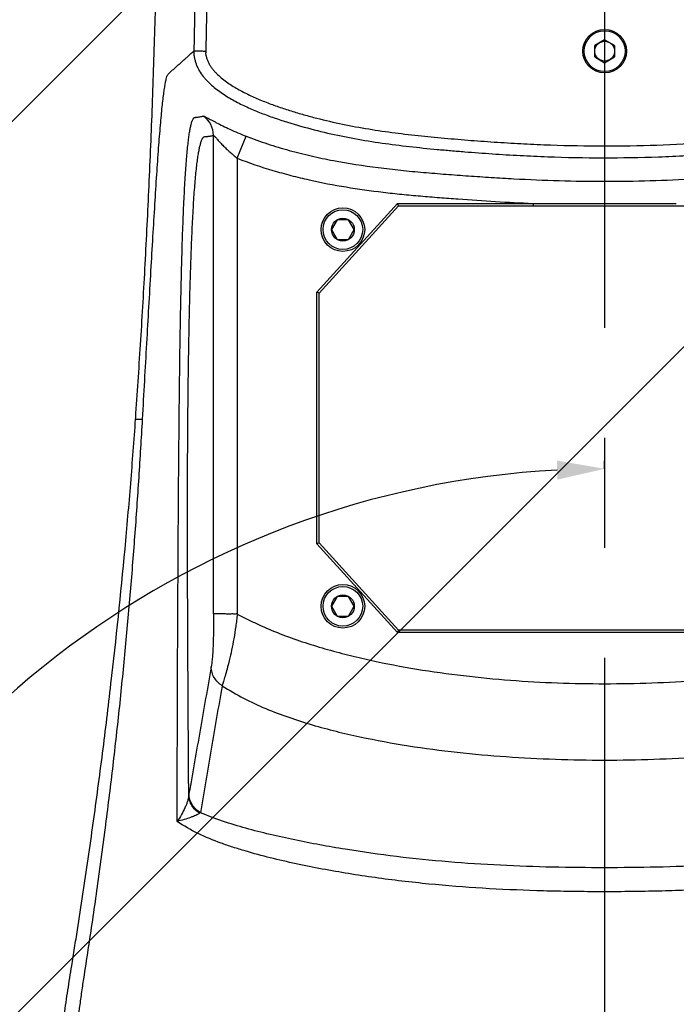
# Model space of a CAD drawing. Header units: millimetres. Extents: x 16 to 3344, y 34 to 2360.
# Tile 90 of 127: x 1966 to 2049, y 1885 to 2009. Entities that reach past the tile are written whole.
import ezdxf

# ---------------------------------------------------------------- set-up
doc = ezdxf.new("R2010")
doc.units = ezdxf.units.MM
doc.header["$LTSCALE"] = 185.02
doc.header["$PDMODE"] = 3
doc.header["$PDSIZE"] = 0.3
doc.linetypes.add('CENTER', pattern=[0.6, 0.375, -0.075, 0.075, -0.075])
doc.layers.get('0').update_dxf_attribs({"linetype": 'CONTINUOUS'})
doc.layers.get('Defpoints').update_dxf_attribs({"linetype": 'CONTINUOUS'})
for name, color, linetype in [('DEFAULT_1', 7, 'CENTER'), ('new_view_6_VBL24', 7, 'CONTINUOUS'), ('TOP_ASM_PBL26', 7, 'CONTINUOUS')]:
    doc.layers.add(name, color=color, linetype=linetype)
doc.styles.get("Standard").update_dxf_attribs({"font": 'malgun.ttf'})
doc.dimstyles.new('DIMSTYLE_4', dxfattribs={"dimtxt": 16, "dimasz": 6, "dimexe": 1, "dimexo": 0.5, "dimtad": 1, "dimdsep": 46, "dimtxsty": 'Standard', "dimblk": '_FILLED', "dimblk1": '_FILLED', "dimblk2": '_FILLED', "dimcen": 0.09, "dimclrt": 134, "dimazin": 2, "dimtp": 0.8, "dimtm": 0.8, "dimtfac": 1, "dimtofl": 0, "dimtmove": 0, "dimatfit": 1, "dimldrblk": '_FILLED', "dimfxl": 1, "dimtolj": 1, "dimarcsym": 0})
doc.dimstyles.new('DIMSTYLE_6', dxfattribs={"dimtxt": 16, "dimasz": 6, "dimexe": 1, "dimexo": 0.5, "dimgap": 4, "dimtad": 1, "dimdec": 1, "dimdsep": 46, "dimtxsty": 'Standard', "dimblk": '_FILLED', "dimblk1": '_FILLED', "dimblk2": '_FILLED', "dimcen": 0.09, "dimclrt": 134, "dimazin": 2, "dimtp": 0.5, "dimtm": 0.5, "dimtfac": 1, "dimtdec": 65535, "dimtofl": 0, "dimtmove": 0, "dimatfit": 3, "dimldrblk": '_FILLED', "dimfxl": 1, "dimtolj": 1, "dimarcsym": 0})

# ---------------------------------------------------------------- blocks, each defined once
blk = doc.blocks.new('_FILLED')
at = {"color": 0, "linetype": 'ByBlock'}
blk.add_solid([(0, 0), (-1, 0.2), (-1, -0.2)], dxfattribs=at)
blk = doc.blocks.new('*D6')
at = {"color": 0, "lineweight": -2, "transparency": 16777216}
for p, q in [((2366.93, 1880.86), (2407.86, 1911.02)), ((2407.86, 1911.02), (2460.47, 1911.02)), ((2040, 1640), (2040.18, 1640)), ((2040.09, 1639.91), (2040.09, 1640.09))]:
    blk.add_line(p, q, dxfattribs=at)
at = {"layer": 'Defpoints', "color": 0, "transparency": 16777216}
for p in [(2362.1, 1877.3), (1718.08, 1402.7)]:
    blk.add_point(p, dxfattribs=at)
at = {"color": 0, "lineweight": -2, "transparency": 16777216, "xscale": 6, "yscale": 6, "zscale": 6, "rotation": 216.3878298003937}
blk.add_blockref('_FILLED', (2362.1, 1877.3), dxfattribs=at)
at = {"color": 134, "transparency": 16777216, "insert": (2405.41, 1932.98), "char_height": 16, "width": 58.1333, "attachment_point": 1, "line_spacing_factor": 0.9}
blk.add_mtext('\\A1;%%C800', dxfattribs=at)
blk = doc.blocks.new('*D8')
at = {"color": 0, "lineweight": -2, "transparency": 16777216}
for p, q in [((2040.09, 1952.84), (2040.09, 1953.84)), ((1975.37, 1747.57), (1974.79, 1746.75))]:
    blk.add_line(p, q, dxfattribs=at)
blk.add_arc((2040.09, 1840), 112.84, 93.0469, 231.9531, dxfattribs=at)
at = {"layer": 'Defpoints', "color": 0, "transparency": 16777216}
for p in [(2040.09, 1952.34), (2040.09, 1951.21), (1928.01, 1826.9), (1976.3, 1748.9), (1975.65, 1747.97)]:
    blk.add_point(p, dxfattribs=at)
at = {"color": 0, "lineweight": -2, "transparency": 16777216, "xscale": 6, "yscale": 6, "zscale": 6}
for p, rotation in [((2040.09, 1952.84), 1.523435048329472), ((1975.37, 1747.57), 323.4765649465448)]:
    blk.add_blockref('_FILLED', p, dxfattribs=dict(at, rotation=rotation))
at = {"color": 134, "transparency": 16777216, "insert": (1908.31, 1881.55), "char_height": 16, "width": 47.4667, "attachment_point": 2, "rotation": 72.5, "line_spacing_factor": 0.9}
blk.add_mtext('\\A1;145°', dxfattribs=at)
blk = doc.blocks.new('*D9')
at = {"color": 0, "lineweight": -2, "transparency": 16777216}
for p, q in [((2040.09, 2042), (2040.09, 2094.59)), ((1809.51, 1310.7), (1779.35, 1267.62))]:
    blk.add_line(p, q, dxfattribs=at)
blk.add_arc((2040.09, 1640), 453.59, 90.7579, 234.2421, dxfattribs=at)
at = {"layer": 'Defpoints', "color": 0, "transparency": 16777216}
for p in [(2040.09, 2041.5), (2040.09, 2036.96), (1701.24, 1941.55), (1812.4, 1314.83), (1809.8, 1311.11)]:
    blk.add_point(p, dxfattribs=at)
at = {"color": 0, "lineweight": -2, "transparency": 16777216, "xscale": 6, "yscale": 6, "zscale": 6}
for p, rotation in [((2040.09, 2093.59), 0.3789481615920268), ((1779.92, 1268.44), 324.6210518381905)]:
    blk.add_blockref('_FILLED', p, dxfattribs=dict(at, rotation=rotation))
at = {"color": 134, "transparency": 16777216, "insert": (1583.33, 1784.02), "char_height": 16, "width": 47.4667, "attachment_point": 2, "rotation": 72.5, "line_spacing_factor": 0.9}
blk.add_mtext('\\A1;145°', dxfattribs=at)
blk = doc.blocks.new('TOP_ASM_PBL26', base_point=(2156.38, 2003.95))
at = {"layer": 'TOP_ASM_PBL26', "color": 7}
for p, q in [((2156.38, 2086.91), (2155.13, 2086.19)), ((2155.13, 2084.75), (2155.13, 2086.19)), ((2157.63, 2086.19), (2156.38, 2086.91)), ((2157.63, 2086.19), (2157.63, 2084.75)), ((2155.13, 2084.75), (2156.38, 2084.02)), ((2156.38, 2084.02), (2157.63, 2084.75)), ((2107.08, 2014.5), (2107.08, 2074.84)), ((2110.07, 2071.96), (2111.18, 2074.75)), ((2110.07, 2071.96), (2110.07, 2014.49)), ((2120.08, 2055.08), (2130.25, 2066.27)), ((2130.38, 2065.97), (2130.25, 2066.27)), ((2130.25, 2066.27), (2147.35, 2066.27)), ((2147.35, 2066.27), (2147.35, 2065.97)), ((2120.38, 2054.97), (2130.38, 2065.97)), ((2130.38, 2065.97), (2183.88, 2065.97)), ((2122.66, 2064.22), (2121.94, 2062.97)), ((2124.1, 2064.22), (2122.66, 2064.22)), ((2124.82, 2062.97), (2124.1, 2064.22)), ((2121.94, 2062.97), (2122.66, 2061.72)), ((2124.1, 2061.72), (2124.82, 2062.97)), ((2122.66, 2061.72), (2124.1, 2061.72)), ((2120.08, 2023.35), (2120.08, 2055.08)), ((2120.38, 2054.97), (2120.08, 2055.08)), ((2120.38, 2023.47), (2120.38, 2054.97)), ((2097.25, 2039.06), (2097.26, 2039.24)), ((2097.25, 2039.06), (2098.13, 2039.06)), ((2120.38, 2023.47), (2120.08, 2023.35)), ((2130.25, 2012.17), (2120.08, 2023.35)), ((2130.38, 2012.47), (2120.38, 2023.47)), ((2122.66, 2016.72), (2121.94, 2015.47)), ((2124.1, 2016.72), (2122.66, 2016.72)), ((2124.82, 2015.47), (2124.1, 2016.72)), ((2121.94, 2015.47), (2122.66, 2014.22)), ((2124.1, 2014.22), (2124.82, 2015.47)), ((2122.66, 2014.22), (2124.1, 2014.22)), ((2130.38, 2012.47), (2130.25, 2012.17)), ((2184.01, 2012.17), (2130.25, 2012.17)), ((2183.88, 2012.47), (2130.38, 2012.47))]:
    blk.add_line(p, q, dxfattribs=at)
for centre, radius in [((2156.38, 2085.47), 2.75), ((2156.38, 2085.47), 2.58), ((2156.38, 2085.47), 1.25), ((2123.38, 2062.97), 2.75), ((2123.38, 2062.97), 2.5), ((2123.38, 2062.97), 1.44), ((2123.38, 2015.47), 2.75), ((2123.38, 2015.47), 2.5), ((2123.38, 2015.47), 1.44)]:
    blk.add_circle(centre, radius, dxfattribs=at)
for centre, radius, start, end in [((2104.07, 2074.84), 3, 0.0306, 54.7901), ((2156.38, 4297.35), 2231.1, 269.7681, 270.2319), ((2105.59, 1989.06), 0.412, 112.1228, 129.8359)]:
    blk.add_arc(centre, radius, start, end, dxfattribs=at)
for points, knots in [([(2097.26, 2039.24), (2097.37, 2040.76), (2097.57, 2043.83), (2097.98, 2050.09), (2098.45, 2058.11), (2098.94, 2067.95), (2099.29, 2076.32), (2099.53, 2083.13), (2099.69, 2088.31), (2099.83, 2093.53), (2099.92, 2097.9), (2099.99, 2101.41), (2100.03, 2104.05), (2100.06, 2106.69), (2100.09, 2109.34), (2100.11, 2112), (2100.13, 2114.21), (2100.13, 2115.98), (2100.12, 2117.75), (2100.12, 2119.08), (2100.14, 2119.97)], [0, 0, 0, 0, 0.056591, 0.114304, 0.232825, 0.355003, 0.48026, 0.543858, 0.608002, 0.672615, 0.73762, 0.770245, 0.802939, 0.835693, 0.868495, 0.901337, 0.934208, 0.950652, 0.967099, 1, 1, 1, 1]), ([(2104.99, 2119.97), (2104.96, 2118.53), (2104.99, 2116.38), (2104.98, 2113.5), (2104.96, 2111.35), (2104.95, 2109.19), (2104.93, 2106.32), (2104.89, 2102.73), (2104.83, 2098.42), (2104.74, 2092.67), (2104.66, 2088.36), (2104.59, 2085.49)], [0, 0, 0, 0, 0.124998, 0.187498, 0.249999, 0.312499, 0.374999, 0.499999, 0.624999, 0.75, 1, 1, 1, 1]), ([(2106.49, 2119.96), (2106.46, 2118.52), (2106.48, 2116.36), (2106.48, 2113.48), (2106.46, 2111.33), (2106.45, 2109.17), (2106.43, 2106.29), (2106.39, 2102.7), (2106.33, 2098.38), (2106.24, 2092.63), (2106.16, 2088.31), (2106.09, 2085.44)], [0, 0, 0, 0, 0.124999, 0.187499, 0.249999, 0.312499, 0.374999, 0.499999, 0.625, 0.75, 1, 1, 1, 1]), ([(2098.13, 2039.06), (2098.22, 2040.67), (2098.4, 2043.86), (2098.75, 2050.09), (2099.1, 2056.16), (2099.43, 2062), (2099.68, 2066.06), (2099.91, 2069.79), (2100.14, 2073.11), (2100.34, 2075.59), (2100.49, 2077.31), (2100.6, 2078.41), (2100.71, 2079.37), (2100.81, 2080.2), (2100.91, 2080.89), (2101.01, 2081.47), (2101.1, 2081.92), (2101.19, 2082.25), (2101.28, 2082.48), (2101.38, 2082.61), (2101.48, 2082.7), (2101.57, 2082.78), (2101.66, 2082.86), (2101.78, 2082.96), (2101.92, 2083.1), (2102.1, 2083.25), (2102.28, 2083.41), (2102.52, 2083.63), (2102.81, 2083.89), (2103.17, 2084.21), (2103.53, 2084.53), (2104, 2084.96), (2104.35, 2085.27), (2104.59, 2085.49)], [0, 0, 0, 0, 0.100602, 0.199505, 0.390019, 0.480073, 0.565165, 0.643677, 0.713535, 0.773102, 0.798784, 0.821679, 0.841766, 0.859158, 0.873831, 0.88584, 0.895453, 0.902647, 0.907349, 0.910447, 0.913012, 0.915477, 0.917965, 0.920451, 0.925425, 0.930398, 0.935371, 0.940344, 0.950289, 0.960234, 0.970177, 0.980119, 1, 1, 1, 1]), ([(2104.59, 2085.49), (2104.59, 2085.34), (2104.58, 2085.13), (2104.62, 2084.84), (2104.66, 2084.63), (2104.71, 2084.41), (2104.79, 2084.13), (2104.9, 2083.79), (2105.07, 2083.38), (2105.35, 2082.87), (2105.68, 2082.39), (2106.06, 2081.95), (2106.46, 2081.52), (2106.99, 2081.03), (2107.68, 2080.49), (2108.4, 2079.99), (2109.14, 2079.53), (2110.16, 2078.96), (2111.47, 2078.33), (2113.08, 2077.65), (2115.27, 2076.85), (2118.05, 2075.99), (2121.44, 2075.12), (2124.86, 2074.42), (2128.31, 2073.87), (2131.78, 2073.43), (2134.68, 2073.14), (2137, 2072.93), (2139.32, 2072.74), (2142.22, 2072.52), (2145.71, 2072.31), (2150.36, 2072.1), (2156.19, 2071.98), (2162.01, 2072.09), (2166.67, 2072.29), (2170.15, 2072.5), (2173.64, 2072.75), (2177.12, 2073.04), (2180.6, 2073.38), (2184.07, 2073.81), (2187.52, 2074.35), (2190.95, 2075.04), (2194.34, 2075.88), (2197.13, 2076.73), (2199.32, 2077.51), (2200.94, 2078.17), (2202.52, 2078.91), (2203.79, 2079.62), (2204.77, 2080.26), (2205.47, 2080.78), (2206.13, 2081.35), (2206.74, 2081.98), (2207.29, 2082.66), (2207.65, 2083.3), (2207.88, 2083.83), (2207.99, 2084.18), (2208.06, 2084.46), (2208.11, 2084.67), (2208.15, 2084.89), (2208.17, 2085.03), (2208.17, 2085.11)], [0, 0, 0, 0, 0.00386, 0.005808, 0.007761, 0.009713, 0.011665, 0.015568, 0.019472, 0.023377, 0.031184, 0.035091, 0.038997, 0.046809, 0.054622, 0.062435, 0.070248, 0.078062, 0.093687, 0.109313, 0.12494, 0.156191, 0.187444, 0.218696, 0.24995, 0.281203, 0.312458, 0.328085, 0.343712, 0.374967, 0.406221, 0.437476, 0.499982, 0.562488, 0.593742, 0.624996, 0.656251, 0.687506, 0.71876, 0.750014, 0.781268, 0.812521, 0.843773, 0.875025, 0.890652, 0.906278, 0.921904, 0.937527, 0.945341, 0.953153, 0.960966, 0.968777, 0.976586, 0.984391, 0.988295, 0.992197, 0.994149, 0.996102, 0.998055, 1, 1, 1, 1]), ([(2106.09, 2085.44), (2105.99, 2085.44), (2105.81, 2085.45), (2105.54, 2085.46), (2105.28, 2085.47), (2105.09, 2085.48), (2104.95, 2085.48), (2104.87, 2085.49), (2104.79, 2085.49), (2104.73, 2085.49), (2104.68, 2085.49), (2104.65, 2085.49), (2104.63, 2085.49), (2104.62, 2085.49), (2104.61, 2085.49), (2104.6, 2085.49), (2104.59, 2085.49), (2104.59, 2085.49)], [0, 0, 0, 0, 0.19087, 0.374709, 0.544747, 0.69472, 0.760421, 0.819103, 0.870227, 0.913321, 0.947992, 0.962071, 0.973934, 0.983559, 0.991006, 0.996045, 1, 1, 1, 1]), ([(2106.09, 2085.44), (2106.09, 2085.4), (2106.09, 2085.33), (2106.08, 2085.23), (2106.08, 2085.12), (2106.1, 2085.02), (2106.12, 2084.92), (2106.16, 2084.78), (2106.2, 2084.62), (2106.27, 2084.42), (2106.37, 2084.16), (2106.52, 2083.84), (2106.74, 2083.49), (2107, 2083.15), (2107.28, 2082.84), (2107.67, 2082.44), (2108.19, 2081.98), (2108.86, 2081.48), (2109.56, 2081.03), (2110.53, 2080.46), (2111.78, 2079.84), (2113.31, 2079.17), (2114.88, 2078.58), (2116.47, 2078.05), (2118.07, 2077.56), (2120.22, 2076.97), (2122.93, 2076.33), (2126.22, 2075.71), (2129.54, 2075.21), (2132.86, 2074.82), (2136.19, 2074.5), (2139.53, 2074.22), (2142.87, 2073.98), (2146.21, 2073.78), (2150.67, 2073.59), (2156.25, 2073.48), (2162.94, 2073.6), (2168.51, 2073.88), (2172.96, 2074.2), (2176.3, 2074.48), (2179.63, 2074.79), (2182.96, 2075.18), (2186.27, 2075.66), (2189.56, 2076.27), (2192.28, 2076.91), (2194.43, 2077.49), (2196.04, 2077.97), (2197.63, 2078.49), (2199.2, 2079.07), (2200.74, 2079.72), (2201.99, 2080.34), (2202.97, 2080.89), (2203.68, 2081.33), (2204.36, 2081.82), (2204.9, 2082.26), (2205.3, 2082.65), (2205.59, 2082.95), (2205.86, 2083.27), (2206.1, 2083.61), (2206.31, 2083.97), (2206.45, 2084.29), (2206.54, 2084.56), (2206.6, 2084.76), (2206.65, 2084.96), (2206.67, 2085.1), (2206.68, 2085.17)], [0, 0, 0, 0, 0.000977, 0.001953, 0.002929, 0.003906, 0.004882, 0.005859, 0.007812, 0.009765, 0.011718, 0.015623, 0.019528, 0.023433, 0.027339, 0.031246, 0.039056, 0.046868, 0.05468, 0.062493, 0.078116, 0.093741, 0.109366, 0.124991, 0.140617, 0.156243, 0.187492, 0.218742, 0.249992, 0.281243, 0.312495, 0.343746, 0.374997, 0.406249, 0.437501, 0.500001, 0.562502, 0.625003, 0.656254, 0.687506, 0.718757, 0.750008, 0.781259, 0.812509, 0.843758, 0.859384, 0.875009, 0.890635, 0.90626, 0.921885, 0.937508, 0.945321, 0.953133, 0.960945, 0.968756, 0.972663, 0.976569, 0.980475, 0.98438, 0.988285, 0.99219, 0.994143, 0.996096, 0.998049, 1, 1, 1, 1]), ([(2102.48, 1988.34), (2102.49, 1991.05), (2102.51, 1996.47), (2102.54, 2007.31), (2102.59, 2018.17), (2102.65, 2027.68), (2102.69, 2033.11), (2102.74, 2038.51), (2102.79, 2043.86), (2102.87, 2049.14), (2102.93, 2052.99), (2103.02, 2056.72), (2103.11, 2060.3), (2103.22, 2063.65), (2103.35, 2066.73), (2103.5, 2069.45), (2103.66, 2071.76), (2103.81, 2073.42), (2103.95, 2074.52), (2104.04, 2075.18), (2104.14, 2075.74), (2104.24, 2076.2), (2104.33, 2076.52), (2104.41, 2076.72), (2104.46, 2076.84), (2104.51, 2076.94), (2104.56, 2077.02), (2104.62, 2077.07), (2104.69, 2077.11), (2104.79, 2077.13), (2104.9, 2077.13), (2105.02, 2077.14), (2105.17, 2077.17), (2105.36, 2077.19), (2105.58, 2077.24), (2105.73, 2077.27), (2105.8, 2077.29)], [0, 0, 0, 0, 0.090216, 0.180422, 0.361186, 0.451806, 0.49706, 0.54218, 0.631409, 0.675179, 0.718053, 0.759675, 0.799573, 0.837131, 0.871564, 0.901996, 0.927821, 0.948761, 0.957395, 0.964832, 0.971107, 0.976268, 0.980377, 0.982066, 0.983524, 0.984754, 0.985766, 0.986585, 0.987281, 0.988561, 0.989818, 0.991089, 0.992358, 0.994897, 0.997444, 1, 1, 1, 1]), ([(2105.8, 2077.29), (2105.81, 2077.29), (2105.83, 2077.29), (2105.86, 2077.28), (2105.91, 2077.26), (2105.99, 2077.23), (2106.12, 2077.16), (2106.31, 2077.06), (2106.53, 2076.94), (2106.8, 2076.79), (2107.11, 2076.63), (2107.59, 2076.37), (2108.27, 2076.03), (2109.17, 2075.6), (2110.15, 2075.17), (2110.83, 2074.89), (2111.18, 2074.75)], [0, 0, 0, 0, 0.003589, 0.009297, 0.017215, 0.027354, 0.054342, 0.090081, 0.134036, 0.185732, 0.244726, 0.3105, 0.459879, 0.628724, 0.810947, 1, 1, 1, 1]), ([(2103.95, 1991.64), (2103.92, 1996.77), (2103.87, 2004.47), (2103.82, 2014.74), (2103.79, 2022.46), (2103.79, 2030.18), (2103.82, 2036.6), (2103.87, 2041.71), (2103.91, 2045.48), (2103.97, 2049.19), (2104.05, 2052.82), (2104.14, 2056.33), (2104.25, 2059.68), (2104.37, 2062.81), (2104.52, 2065.65), (2104.66, 2067.81), (2104.79, 2069.34), (2104.88, 2070.32), (2104.98, 2071.21), (2105.08, 2071.98), (2105.19, 2072.65), (2105.29, 2073.21), (2105.4, 2073.68), (2105.51, 2074.05), (2105.6, 2074.31), (2105.68, 2074.46), (2105.75, 2074.57), (2105.84, 2074.66), (2105.96, 2074.7), (2106.07, 2074.71), (2106.19, 2074.71), (2106.3, 2074.72), (2106.41, 2074.73), (2106.52, 2074.75), (2106.67, 2074.77), (2106.85, 2074.8), (2107, 2074.82), (2107.08, 2074.84)], [0, 0, 0, 0, 0.182249, 0.273481, 0.364959, 0.456549, 0.547821, 0.593048, 0.637807, 0.681881, 0.724989, 0.766754, 0.806668, 0.844059, 0.878055, 0.907724, 0.920751, 0.932519, 0.943015, 0.952252, 0.960252, 0.967053, 0.972702, 0.977264, 0.980824, 0.982259, 0.983472, 0.985292, 0.986691, 0.988016, 0.989336, 0.990659, 0.991987, 0.993315, 0.994646, 0.997316, 1, 1, 1, 1]), ([(2107.08, 2074.84), (2107.08, 2074.84), (2107.1, 2074.83), (2107.12, 2074.82), (2107.15, 2074.79), (2107.19, 2074.75), (2107.24, 2074.69), (2107.32, 2074.61), (2107.44, 2074.48), (2107.59, 2074.31), (2107.76, 2074.12), (2107.94, 2073.92), (2108.14, 2073.72), (2108.35, 2073.5), (2108.65, 2073.21), (2109.04, 2072.83), (2109.55, 2072.39), (2109.89, 2072.11), (2110.07, 2071.96)], [0, 0, 0, 0, 0.003608, 0.01066, 0.021341, 0.035445, 0.052719, 0.072847, 0.120304, 0.175449, 0.236553, 0.302293, 0.371722, 0.444166, 0.519096, 0.674769, 0.835942, 1, 1, 1, 1]), ([(2111.18, 2074.75), (2112.07, 2074.4), (2113.87, 2073.76), (2116.61, 2072.94), (2119.38, 2072.24), (2123.12, 2071.46), (2126.89, 2070.88), (2130.68, 2070.45), (2133.53, 2070.18), (2136.38, 2069.95), (2139.23, 2069.74), (2142.09, 2069.55), (2145.9, 2069.32), (2150.66, 2069.12), (2156.38, 2069.03), (2162.1, 2069.12), (2166.87, 2069.32), (2170.68, 2069.55), (2173.53, 2069.74), (2176.38, 2069.95), (2179.23, 2070.18), (2182.08, 2070.45), (2185.87, 2070.88), (2189.65, 2071.46), (2193.38, 2072.24), (2196.15, 2072.94), (2198.9, 2073.76), (2200.7, 2074.4), (2201.58, 2074.75)], [0, 0, 0, 0, 0.031247, 0.062495, 0.093745, 0.124995, 0.187488, 0.218739, 0.249991, 0.281242, 0.312494, 0.343745, 0.374997, 0.437499, 0.5, 0.562501, 0.625002, 0.656254, 0.687505, 0.718757, 0.750009, 0.78126, 0.812511, 0.875004, 0.906254, 0.937503, 0.968753, 1, 1, 1, 1]), ([(2110.07, 2071.96), (2111.54, 2071.38), (2113.79, 2070.63), (2116.83, 2069.79), (2119.9, 2069.05), (2123.77, 2068.3), (2127.68, 2067.76), (2130.82, 2067.42), (2133.18, 2067.21), (2135.54, 2067.01), (2138.69, 2066.77), (2142.62, 2066.5), (2145.77, 2066.34), (2147.35, 2066.27)], [0, 0, 0, 0, 0.124968, 0.187471, 0.249974, 0.374967, 0.499967, 0.562471, 0.624975, 0.68748, 0.749984, 0.874992, 1, 1, 1, 1]), ([(2087.1, 1919.97), (2087.09, 1921.22), (2087.12, 1923.71), (2087.18, 1927.46), (2087.29, 1931.2), (2087.44, 1934.95), (2087.63, 1938.69), (2087.95, 1943.67), (2088.35, 1948.65), (2088.83, 1953.63), (2089.24, 1957.35), (2089.69, 1961.07), (2090.1, 1964.16), (2090.45, 1966.64), (2090.81, 1969.11), (2091.29, 1972.19), (2091.85, 1975.9), (2092.38, 1979.61), (2092.89, 1983.32), (2093.55, 1988.27), (2094.32, 1994.47), (2095.16, 2001.91), (2095.91, 2009.37), (2096.58, 2016.82), (2097.18, 2024.27), (2097.61, 2030.46), (2097.92, 2035.39), (2098.06, 2037.84), (2098.13, 2039.06)], [0, 0, 0, 0, 0.0313, 0.062601, 0.093901, 0.125202, 0.156502, 0.187803, 0.250403, 0.281704, 0.313004, 0.344305, 0.375606, 0.391256, 0.406906, 0.438207, 0.469507, 0.500808, 0.532109, 0.563409, 0.62601, 0.688611, 0.751212, 0.813801, 0.876285, 0.938463, 0.969339, 1, 1, 1, 1]), ([(2089.2, 1970.13), (2089.32, 1970.88), (2089.56, 1972.39), (2090.04, 1975.4), (2090.62, 1979.15), (2091.28, 1983.63), (2092.12, 1989.56), (2093.1, 1996.9), (2094.5, 2008.43), (2095.68, 2019.77), (2096.53, 2029.57), (2096.96, 2035.02), (2097.15, 2037.72), (2097.25, 2039.06)], [0, 0, 0, 0, 0.033039, 0.065998, 0.131663, 0.196964, 0.261874, 0.390405, 0.517028, 0.763651, 0.883217, 0.941969, 1, 1, 1, 1]), ([(2107.08, 2014.5), (2107.08, 2013.74), (2107.07, 2012.31), (2107.03, 2010.61), (2106.96, 2009.44), (2106.9, 2008.65), (2106.83, 2008.13), (2106.78, 2007.83)], [0, 0, 0, 0, 0.338851, 0.643599, 0.765396, 0.862657, 1, 1, 1, 1]), ([(2110.07, 2014.5), (2109.98, 2014.5), (2109.79, 2014.49), (2109.42, 2014.5), (2108.98, 2014.49), (2108.48, 2014.5), (2107.94, 2014.5), (2107.48, 2014.5), (2107.17, 2014.5), (2107.08, 2014.5)], [0, 0, 0, 0, 0.094582, 0.188323, 0.369935, 0.538354, 0.687572, 0.907986, 1, 1, 1, 1]), ([(2110.07, 2014.49), (2110.04, 2014.23), (2109.98, 2013.7), (2109.84, 2012.67), (2109.65, 2011.41), (2109.37, 2009.98), (2109.08, 2008.7), (2108.8, 2007.61), (2108.55, 2006.73), (2108.34, 2006.04), (2108.22, 2005.63), (2108.18, 2005.45)], [0, 0, 0, 0, 0.085934, 0.171521, 0.339633, 0.498973, 0.642754, 0.765057, 0.863443, 0.93996, 1, 1, 1, 1]), ([(2110.07, 2014.49), (2110.51, 2014.25), (2111.39, 2013.8), (2113.17, 2012.95), (2115.46, 2011.99), (2118.26, 2010.98), (2121.1, 2010.1), (2123.97, 2009.33), (2127.82, 2008.42), (2132.69, 2007.5), (2138.58, 2006.68), (2144.5, 2006.11), (2150.44, 2005.78), (2156.38, 2005.67), (2162.33, 2005.78), (2168.26, 2006.11), (2174.18, 2006.68), (2180.07, 2007.5), (2184.94, 2008.42), (2188.8, 2009.33), (2191.67, 2010.1), (2194.5, 2010.99), (2197.3, 2011.99), (2199.59, 2012.95), (2201.38, 2013.81), (2202.26, 2014.26), (2202.69, 2014.5)], [0, 0, 0, 0, 0.015626, 0.031251, 0.062499, 0.093749, 0.124999, 0.15625, 0.187502, 0.249999, 0.312498, 0.374998, 0.437499, 0.5, 0.562501, 0.625002, 0.687502, 0.750001, 0.812498, 0.843749, 0.875, 0.906251, 0.9375, 0.968749, 0.984374, 1, 1, 1, 1]), ([(2106.78, 2007.83), (2106.32, 2005.16), (2105.38, 1999.84), (2104.45, 1994.51), (2103.98, 1991.86)], [0, 0, 0, 0, 0.500815, 1, 1, 1, 1]), ([(2108.18, 2005.45), (2107.97, 2005.58), (2107.59, 2005.89), (2107.14, 2006.46), (2106.86, 2007.12), (2106.79, 2007.6), (2106.78, 2007.83)], [0, 0, 0, 0, 0.254703, 0.506194, 0.754386, 1, 1, 1, 1]), ([(2108.18, 2005.45), (2107.93, 2004.12), (2107.46, 2001.45), (2106.79, 1997.44), (2106.11, 1993.44), (2105.66, 1990.77), (2105.43, 1989.44)], [0, 0, 0, 0, 0.250819, 0.500458, 0.750144, 1, 1, 1, 1]), ([(2108.18, 2005.45), (2109.03, 2004.88), (2110.83, 2003.84), (2113.65, 2002.54), (2116.55, 2001.44), (2119.51, 2000.5), (2122.51, 1999.69), (2126.54, 1998.76), (2131.63, 1997.83), (2137.78, 1997.02), (2143.97, 1996.47), (2150.17, 1996.15), (2156.37, 1996.04), (2162.58, 1996.15), (2168.78, 1996.47), (2174.96, 1997.02), (2180.09, 1997.69), (2184.17, 1998.38), (2187.22, 1998.99), (2190.24, 1999.69), (2193.24, 2000.5), (2196.2, 2001.44), (2199.1, 2002.53), (2201.92, 2003.83), (2203.72, 2004.86), (2204.58, 2005.44)], [0, 0, 0, 0, 0.03124, 0.062483, 0.093733, 0.124983, 0.156234, 0.187486, 0.249986, 0.312487, 0.374989, 0.437494, 0.499997, 0.562501, 0.625005, 0.687509, 0.750009, 0.781261, 0.812514, 0.843767, 0.875017, 0.906268, 0.937518, 0.968761, 1, 1, 1, 1]), ([(2103.95, 1991.64), (2103.94, 1991.52), (2103.9, 1991.26), (2103.8, 1990.88), (2103.65, 1990.47), (2103.41, 1989.9), (2103.03, 1989.17), (2102.68, 1988.62), (2102.48, 1988.34)], [0, 0, 0, 0, 0.099916, 0.210927, 0.3302, 0.455932, 0.721269, 1, 1, 1, 1]), ([(2103.98, 1991.86), (2103.98, 1991.84), (2103.97, 1991.77), (2103.96, 1991.7), (2103.95, 1991.64)], [0, 0, 0, 0, 0.225209, 1, 1, 1, 1]), ([(2105.32, 1989.38), (2105.12, 1989.5), (2104.75, 1989.79), (2104.31, 1990.34), (2104.03, 1990.97), (2103.96, 1991.42), (2103.95, 1991.64)], [0, 0, 0, 0, 0.257974, 0.510357, 0.757229, 1, 1, 1, 1]), ([(2105.43, 1989.44), (2105.22, 1989.57), (2104.82, 1989.87), (2104.36, 1990.46), (2104.06, 1991.13), (2103.99, 1991.62), (2103.98, 1991.86)], [0, 0, 0, 0, 0.254632, 0.506129, 0.754355, 1, 1, 1, 1]), ([(2105.32, 1989.38), (2105.26, 1989.32), (2105.1, 1989.23), (2104.84, 1989.09), (2104.52, 1988.96), (2104.03, 1988.78), (2103.35, 1988.57), (2102.78, 1988.41), (2102.48, 1988.34)], [0, 0, 0, 0, 0.080255, 0.179868, 0.294018, 0.419387, 0.695905, 1, 1, 1, 1]), ([(2207.32, 1989.43), (2206.41, 1989.03), (2204.52, 1988.33), (2201.58, 1987.45), (2198.54, 1986.68), (2195.43, 1985.99), (2192.26, 1985.37), (2189.06, 1984.81), (2185.83, 1984.32), (2182.59, 1983.89), (2179.33, 1983.53), (2174.98, 1983.13), (2169.51, 1982.77), (2162.95, 1982.54), (2156.37, 1982.48), (2149.8, 1982.54), (2143.23, 1982.77), (2136.68, 1983.2), (2130.16, 1983.86), (2124.76, 1984.63), (2120.49, 1985.37), (2117.32, 1985.99), (2114.21, 1986.68), (2111.17, 1987.45), (2108.23, 1988.34), (2106.34, 1989.04), (2105.43, 1989.44)], [0, 0, 0, 0, 0.028841, 0.058548, 0.088941, 0.119848, 0.151107, 0.182586, 0.214193, 0.245869, 0.27758, 0.309312, 0.372824, 0.436395, 0.500012, 0.563629, 0.6272, 0.690712, 0.754152, 0.817431, 0.84891, 0.880168, 0.911073, 0.941461, 0.971162, 1, 1, 1, 1]), ([(2207.59, 1986.78), (2206.64, 1986.33), (2204.68, 1985.54), (2201.62, 1984.56), (2198.45, 1983.72), (2195.22, 1982.97), (2191.92, 1982.31), (2187.48, 1981.54), (2181.87, 1980.76), (2175.09, 1980.1), (2169.42, 1979.76), (2164.88, 1979.59), (2161.47, 1979.51), (2158.05, 1979.47), (2154.64, 1979.47), (2151.23, 1979.51), (2146.68, 1979.62), (2141, 1979.87), (2134.21, 1980.4), (2127.46, 1981.2), (2121.88, 1982.1), (2117.48, 1982.98), (2114.24, 1983.73), (2111.6, 1984.44), (2109.53, 1985.08), (2107.53, 1985.76), (2105.12, 1986.75), (2103.32, 1987.76), (2102.48, 1988.34)], [0, 0, 0, 0, 0.029276, 0.059248, 0.089824, 0.120871, 0.152238, 0.183802, 0.247206, 0.310746, 0.374354, 0.40618, 0.43802, 0.469871, 0.501727, 0.533578, 0.565417, 0.629054, 0.69263, 0.756119, 0.81935, 0.850712, 0.881751, 0.912318, 0.927382, 0.942281, 0.971544, 1, 1, 1, 1]), ([(2085.13, 1919.97), (2085.12, 1921.03), (2085.14, 1922.61), (2085.17, 1924.73), (2085.2, 1926.84), (2085.27, 1929.49), (2085.38, 1932.66), (2085.53, 1935.82), (2085.77, 1940.03), (2086.14, 1945.28), (2086.72, 1951.55), (2087.3, 1956.75), (2087.83, 1960.89), (2088.25, 1963.98), (2088.71, 1967.06), (2089.03, 1969.11), (2089.2, 1970.13)], [0, 0, 0, 0, 0.063017, 0.094521, 0.126022, 0.189002, 0.251944, 0.314838, 0.377669, 0.503097, 0.628134, 0.752689, 0.814758, 0.876673, 0.938424, 1, 1, 1, 1])]:
    blk.add_open_spline(points, degree=3, knots=knots, dxfattribs=at)
blk = doc.blocks.new('NEW_VIEW_6_VBL24', base_point=(2156.38, 1856.94))
at = {"layer": 'TOP_ASM_PBL26'}
blk.add_blockref('TOP_ASM_PBL26', (2156.38, 2003.95), dxfattribs=at)

msp = doc.modelspace()

# ---------------------------------------------------------------- linework, layer by layer
at = {"color": 134, "linetype": 'Continuous'}
for p, q in [((1641.426, 1672.668), (2007.422, 2038.664)), ((1647.124, 1565.313), (2114.777, 2032.966))]:
    msp.add_line(p, q, dxfattribs=at)
at = {"color": 7}
msp.add_arc((2040.09, 1640), 400, 305, 235, dxfattribs=at)
at = {"layer": 'DEFAULT_1', "color": 1}
msp.add_line((2040.09, 2040), (2040.09, 1640), dxfattribs=at)

# ---------------------------------------------------------------- block references
at = {"layer": 'new_view_6_VBL24'}
msp.add_blockref('NEW_VIEW_6_VBL24', (2040.09, 1776.975), dxfattribs=at)

# ---------------------------------------------------------------- dimensions: what is measured, and where the dimension line sits
at = {"color": 134}
for base, line1, line2, picture, middle in [((1701.244, 1941.547), ((2040.09, 2036.964), (2040.09, 2041.5)), ((1812.401, 1314.826), (1809.799, 1311.11)), '*D9', (1607.49, 1776.398)), ((1928.011, 1826.9), ((2040.09, 1951.214), (2040.09, 1952.342)), ((1976.3, 1748.899), (1975.653, 1747.975)), '*D8', (1932.471, 1873.932))]:
    dim = msp.add_angular_dim_2l(base=base, line1=line1, line2=line2, dimstyle='DIMSTYLE_6', dxfattribs=at)
    dim.commit()
    dim.dimension.update_dxf_attribs({"geometry": picture, "text_midpoint": middle, "dimtype": 162})
dim = msp.add_diameter_dim_2p(p1=(1718.082, 1402.701), p2=(2362.098, 1877.299), text='%%C<>', dimstyle='DIMSTYLE_4', override={"dimtih": 1, "dimtoh": 1, "dimpost": '<>'}, dxfattribs=at)
dim.commit()
dim.dimension.update_dxf_attribs({"geometry": '*D6', "text_midpoint": (2434.476, 1911.02), "dimtype": 163})

doc.saveas('drawing.dxf')
